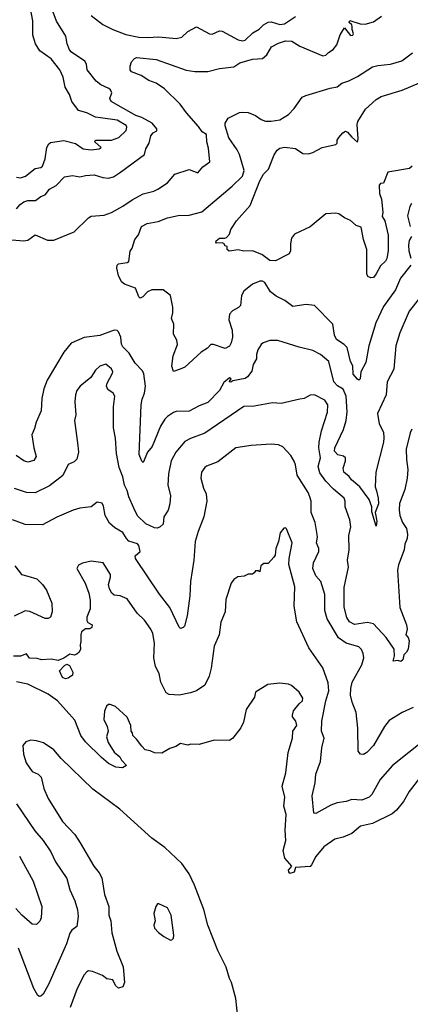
# Model space of a CAD drawing. Extents: x 1771496 to 1971148, y 471553 to 643630.
# Tile 128 of 256: x 1879508 to 1882222, y 528594 to 535444. Entities that reach past the tile are written whole.
import ezdxf

# ---------------------------------------------------------------- set-up
doc = ezdxf.new("R2010")
doc.units = 0

msp = doc.modelspace()

# ---------------------------------------------------------------- linework, layer by layer
at = {"layer": '0CON10XD'}
for points in [[(1879485, 534347.5), (1879512.5, 534342.5), (1879547.8, 534355), (1879615, 534407.8), (1879655, 534416.7), (1879664.7, 534425.3), (1879684.7, 534475), (1879696.2, 534553.8), (1879709.1, 534580.9), (1879720.6, 534589.4), (1879815, 534603.5), (1879895, 534581.5), (1879948.8, 534545), (1880005, 534537.9), (1880060, 534545), (1880072.5, 534555), (1880029.2, 534595), (1880033.8, 534605), (1880145, 534606.6), (1880196.9, 534623.1), (1880246.6, 534673.4), (1880252.2, 534695), (1880246.9, 534706.9), (1880185, 534745.9), (1880069, 534761), (1880035, 534765.8), (1879975, 534796.7), (1879915, 534811.9), (1879868.9, 534875), (1879853.5, 534923.5), (1879823.3, 534975), (1879810, 535045), (1879785.4, 535095), (1879725, 535172.5), (1879647.4, 535227.4), (1879616.1, 535276.1), (1879597.9, 535335), (1879598.5, 535435), (1879568, 535598)], [(1879485, 534128.9), (1879510.8, 534159.2), (1879535, 534176), (1879565, 534185.8), (1879616.7, 534185), (1879655, 534212.9), (1879685, 534225.7), (1879715, 534264.6), (1879760, 534290), (1879819.1, 534350.9), (1879875, 534358.9), (1879925, 534350), (1879965, 534360.5), (1880025, 534364.4), (1880085, 534345.6), (1880125, 534341.1), (1880159.8, 534350.2), (1880207.3, 534382.7), (1880374, 534505), (1880382.9, 534545), (1880408.2, 534585), (1880418.6, 534635), (1880435, 534656), (1880459.3, 534670.7), (1880460, 534685), (1880428.8, 534725), (1880355, 534764), (1880315, 534777.1), (1880142.5, 534875), (1880133.1, 534895), (1880148, 534935), (1880138, 534955), (1880126.2, 534966.2), (1880070.4, 534990.4), (1880038.9, 535015), (1879976.9, 535095), (1879971.1, 535135), (1879960, 535155), (1879867, 535217), (1879853.4, 535233.4), (1879837.1, 535275), (1879828.3, 535328.3), (1879764.1, 535434.1), (1879740, 535495)], [(1879425, 533915.5), (1879535, 533905.5), (1879565, 533909.5), (1879615, 533946), (1879701.1, 533911.1), (1879745, 533908.9), (1879885, 533967.8), (1879985, 534066.2), (1880005, 534077.5), (1880095, 534083.3), (1880145, 534102.2), (1880225, 534146.9), (1880288.3, 534191.7), (1880365, 534231.4), (1880439.3, 534250.7), (1880466.2, 534263.8), (1880535, 534310), (1880585, 534370), (1880685, 534401.4), (1880745, 534379.2), (1880780.6, 534419.4), (1880828, 534455), (1880819.5, 534549.5), (1880807.1, 534595), (1880805.6, 534645.6), (1880775, 534663.1), (1880750.5, 534700.5), (1880666.5, 534795), (1880621.9, 534855), (1880513, 534963), (1880455, 535001.8), (1880405, 535020.4), (1880352.2, 535055), (1880285, 535080), (1880274.2, 535094.2), (1880275, 535121.2), (1880285, 535150), (1880305, 535174.5), (1880319.8, 535180.2), (1880455, 535166), (1880665, 535091.8), (1880724, 535084), (1880815, 535084.4), (1880895.5, 535104.5), (1880995, 535115.8), (1881036.4, 535143.6), (1881125, 535169.4), (1881195, 535174.2), (1881225, 535198.8), (1881256, 535255), (1881305, 535280.6), (1881355, 535295.6), (1881397.5, 535295), (1881455, 535259.2), (1881615, 535192), (1881635, 535196), (1881653.6, 535216.4), (1881685, 535235.8), (1881711.9, 535268.1), (1881735, 535338), (1881765, 535386.7), (1881805, 535333.8), (1881822.5, 535335), (1881826.7, 535345), (1881816.7, 535375), (1881818.8, 535395), (1881815, 535407.5), (1881797.5, 535425), (1881801.7, 535438.3), (1881874.1, 535414.1), (1881908, 535412), (1881965, 535428.4), (1882020.9, 535469.1)], [(1880005, 535472.5), (1880085, 535410), (1880154.7, 535374.7), (1880245, 535340), (1880335, 535322.1), (1880395, 535318.8), (1880475, 535325.5), (1880595, 535313.1), (1880635, 535323.1), (1880675, 535360.6), (1880735, 535394.2), (1880825.6, 535345.6), (1880845, 535344.2), (1880895, 535365.8), (1880915, 535362.9), (1881025, 535302.5), (1881055, 535295.8), (1881075, 535302), (1881128.2, 535351.8), (1881172.6, 535377.4), (1881202.2, 535407.8), (1881234.1, 535425.9), (1881255, 535429.6), (1881315, 535410), (1881346.9, 535415), (1881425, 535466.4)], [(1882225.8, 533735), (1882153.8, 533645), (1882119.1, 533565), (1882035, 533447.5), (1881982.7, 533335), (1881933.1, 533175), (1881911.7, 533058.3), (1881877.5, 532995), (1881874, 532945), (1881865, 532936), (1881855, 532942.5), (1881825, 532978.8), (1881821.2, 533035), (1881806.4, 533066.4), (1881783.9, 533163.9), (1881762.5, 533185), (1881709.4, 533219.4), (1881695, 533250), (1881682.7, 533325), (1881555, 533454.4), (1881498.3, 533461.7), (1881405, 533449.2), (1881350.9, 533490.9), (1881290.2, 533520.2), (1881251.2, 533551.2), (1881211.2, 533615), (1881195, 533624.2), (1881175, 533624.3), (1881124, 533605), (1881064.2, 533555), (1881048, 533525), (1881041.2, 533455), (1881028.3, 533441.7), (1880985, 533418.1), (1880965.6, 533395), (1880959.5, 533355), (1880984.4, 533285), (1880986.7, 533235), (1880977.7, 533195), (1880965, 533172.9), (1880935, 533156.5), (1880855, 533183.1), (1880835, 533184), (1880812.4, 533157.6), (1880768.9, 533131.1), (1880654.3, 533025.7), (1880622, 533012), (1880575, 532997.5), (1880564.6, 533034.6), (1880574.5, 533105), (1880604, 533185), (1880598.6, 533215), (1880577.1, 533255), (1880577.7, 533325), (1880561.5, 533365), (1880570.4, 533405), (1880570.7, 533445), (1880555, 533524.2), (1880505.2, 533565.2), (1880425, 533565.7), (1880395, 533551.4), (1880363.8, 533515), (1880345, 533507.2), (1880335, 533515.7), (1880311.9, 533575), (1880235, 533603.1), (1880215, 533619.5), (1880194.2, 533665), (1880181.5, 533715), (1880184.3, 533735), (1880194.4, 533745.6), (1880255, 533754.4), (1880265, 533762), (1880275, 533832.5), (1880288.8, 533855), (1880307.5, 533915), (1880332.2, 533947.8), (1880354.5, 534005.5), (1880393.3, 534025), (1880470.5, 534039.5), (1880533.8, 534065), (1880608.3, 534081.7), (1880685, 534084.4), (1880772.8, 534107.2), (1880983.4, 534286.6), (1881055, 534355.8), (1881066.6, 534395), (1881035.4, 534505), (1881019.2, 534539.2), (1880961.3, 534621.3), (1880936.1, 534705), (1880935.4, 534725), (1880955, 534758.1), (1881035, 534797.1), (1881055, 534801.4), (1881095, 534797.1), (1881145, 534778.1), (1881185, 534750), (1881215, 534738.9), (1881255, 534738), (1881315, 534747.3), (1881375, 534783.5), (1881414.3, 534825), (1881470, 534905), (1881495, 534916), (1881665, 534967.8), (1881713.6, 534976.4), (1881745, 535002.9), (1881795, 535017.5), (1881855, 535047.7), (1881958, 535115), (1881996.1, 535126.1), (1882085, 535135.4), (1882162.5, 535157.5), (1882237.7, 535212.3)], [(1882234.3, 534425.7), (1882215, 534409.1), (1882065, 534382.9), (1882035, 534307.5), (1882015, 534303.3), (1882006.2, 534293.8), (1882008.5, 534235), (1882021.5, 534195), (1882030.4, 534105), (1882026.9, 534075), (1882045.5, 534045), (1882067.7, 533945), (1882067.5, 533835), (1882057.6, 533782.4), (1882050, 533765), (1882015, 533732), (1881985.6, 533675), (1881965, 533651.2), (1881947, 533647), (1881927, 533657), (1881920, 533675), (1881920, 533845), (1881896, 533915), (1881880.9, 534000.9), (1881845, 534012.3), (1881805, 534045.8), (1881764.5, 534064.5), (1881725, 534092.3), (1881705, 534098.2), (1881635, 534093.3), (1881525, 534002.5), (1881417.1, 533952.9), (1881396.7, 533923.3), (1881389.6, 533885), (1881389.5, 533835), (1881379.1, 533815), (1881285, 533766), (1881245, 533768.2), (1881189.4, 533809.4), (1881125, 533836.9), (1881065, 533834.3), (1881025, 533842.5), (1880963, 533833), (1880950, 533845), (1880950, 533865), (1880935, 533870), (1880925, 533887.5), (1880915, 533892.5), (1880875, 533890), (1880870, 533895), (1880872.5, 533905), (1880895, 533923.3), (1880933, 533923), (1880945, 533927.5), (1880965, 533952.5), (1880973.8, 533985), (1881014.3, 534045), (1881109.4, 534150.6), (1881175, 534323.3), (1881201.2, 534368.8), (1881236.7, 534405), (1881275, 534502.5), (1881296.7, 534535), (1881315, 534550), (1881347.7, 534557.7), (1881425, 534547.5), (1881475, 534512.9), (1881515, 534510), (1881545, 534519.2), (1881610, 534555), (1881703.6, 534576.4), (1881712.5, 534585), (1881713.8, 534605), (1881724.3, 534625), (1881752.3, 534657.7), (1881772.3, 534667.7), (1881785, 534662), (1881815, 534625.8), (1881855, 534592.5), (1881859.2, 534615), (1881852.5, 534715), (1881856.9, 534735), (1881909.8, 534820.2), (1881985, 534888.9), (1882019.8, 534910.2), (1882165, 534952.7), (1882285.2, 535004.8)], [(1882229.2, 534165), (1882217.3, 534145), (1882201.7, 534078.3), (1882221.8, 534005)], [(1882229.4, 533935), (1882213.1, 533906.9), (1882210.3, 533875), (1882210.7, 533835), (1882225.3, 533784.7)], [(1882285, 533506), (1882214.7, 533415.3), (1882148.9, 533265), (1882120, 533175), (1882106.2, 533013.8), (1882061.9, 532925), (1882052.9, 532835), (1881994.4, 532705), (1882005, 532632.5), (1882034.4, 532575), (1882037.3, 532535), (1882034.6, 532505), (1881981.8, 532295), (1881977.1, 532195), (1881986.6, 532166.6), (1881998.9, 532115), (1881999.7, 532075), (1881977.1, 532015), (1881988.6, 531955), (1881985, 531920), (1881955, 532020), (1881955.5, 532055), (1881936.2, 532106.2), (1881870.4, 532195), (1881812.2, 532242.2), (1881796.9, 532265), (1881760.4, 532295), (1881754.6, 532325), (1881771.9, 532375), (1881771.4, 532395), (1881757.2, 532407.2), (1881717.6, 532417.6), (1881695, 532442.9), (1881697.6, 532465), (1881757, 532593), (1881776, 532655), (1881782.4, 532715), (1881775.7, 532825), (1881755, 532873.6), (1881715, 532896.2), (1881689.2, 532925), (1881656.2, 533066.2), (1881598.8, 533115), (1881545, 533142.5), (1881450, 533165), (1881301.7, 533211.7), (1881245, 533212.2), (1881200, 533195), (1881184.4, 533185), (1881162.5, 533147.5), (1881153.6, 533115), (1881153.6, 533085), (1881129.2, 533045), (1881121.1, 532998.9), (1881090.7, 532959.3), (1881073.3, 532946.7), (1880989.3, 532930.7), (1880975, 532922), (1880962.5, 532925), (1880977.5, 532945), (1880965, 532952.5), (1880925, 532918.8), (1880895.5, 532865), (1880815, 532781.3), (1880755, 532758.2), (1880685, 532720), (1880595, 532718.2), (1880575, 532711.8), (1880535, 532683.8), (1880514.8, 532665.2), (1880486.2, 532615), (1880428.4, 532475), (1880395, 532434.4), (1880365, 532363.8), (1880355, 532373.3), (1880338.2, 532418.2), (1880350.4, 532765), (1880357.5, 532805), (1880374.4, 532845), (1880381.5, 532895), (1880369.1, 532979.1), (1880360.3, 533000.3), (1880310, 533055), (1880268.8, 533125), (1880225, 533168.8), (1880215, 533186.7), (1880211.1, 533235), (1880195, 533272.5), (1880185, 533281.9), (1880165, 533283.1), (1880063.8, 533246.2), (1879955, 533231.8), (1879865, 533194.3), (1879815, 533130), (1879697.8, 532935), (1879675, 532876.7), (1879661.4, 532808.6)], [(1882233.1, 532595), (1882220.5, 532569.5), (1882193.5, 532455), (1882194.4, 532385), (1882204.2, 532315), (1882200.8, 532255), (1882184.5, 532175), (1882147.3, 532077.3), (1882143.5, 532035), (1882148.5, 531995), (1882168.6, 531945), (1882194.4, 531905), (1882201.1, 531865), (1882200.6, 531835), (1882184.4, 531795), (1882180, 531755), (1882139.1, 531650.9), (1882131.9, 531615), (1882149.4, 531355), (1882195.8, 531235), (1882200, 531205), (1882190, 531165), (1882206.7, 531145), (1882213, 531123), (1882206.9, 531065), (1882196.2, 531043.8), (1882177.5, 531025), (1882169.7, 530990.3), (1882155, 530978.8), (1882135, 530986.7), (1882102.5, 530982.5), (1882112.3, 531017.7), (1882110, 531065), (1882055, 531145.8), (1881965, 531240.5), (1881925, 531250.9), (1881835, 531235.6), (1881798.6, 531255), (1881781.5, 531285), (1881761.8, 531358.2), (1881761.5, 531495), (1881791.1, 531635), (1881784.5, 531685), (1881796.9, 531755), (1881793.6, 531855), (1881809.5, 531915), (1881802.5, 531965), (1881769.5, 532055), (1881769.4, 532095), (1881762.2, 532115), (1881688.1, 532178.1), (1881635, 532233.1), (1881592.3, 532292.3), (1881582.1, 532335), (1881596.8, 532395), (1881586.6, 532465), (1881589.1, 532505), (1881605.3, 532584.7), (1881646.7, 532713.3), (1881649.5, 532765), (1881627.1, 532797.1), (1881555, 532834.4), (1881525, 532831.4), (1881485, 532808.1), (1881455, 532804.3), (1881325, 532774.2), (1881265, 532778), (1881135.9, 532755.9), (1881065, 532752.5), (1880795, 532566.9), (1880695, 532530.6), (1880655, 532508.6), (1880592.2, 532435), (1880560.5, 532375), (1880542.5, 532285), (1880535.7, 532205), (1880554.4, 532135), (1880550.6, 532075), (1880538.6, 532031.4), (1880510, 531985), (1880503.8, 531935), (1880484.1, 531915.9), (1880465, 531906.7), (1880445, 531908), (1880385, 531936.9), (1880325, 531992.9), (1880299.5, 532045), (1880265.7, 532124.3), (1880255, 532168), (1880234.6, 532205), (1880224, 532264), (1880199.4, 532329.4), (1880180.5, 532425), (1880172, 532532), (1880158.9, 532605), (1880159.3, 532750.7), (1880167.8, 532825), (1880157.5, 532845), (1880120.7, 532870.7), (1880110.8, 532895), (1880114.2, 532915), (1880151.2, 532985), (1880153.8, 532995), (1880145.9, 533015.9), (1880105, 533047.5), (1880065, 533034), (1880034.4, 533005.6), (1880002, 532955), (1879927.5, 532895), (1879904.4, 532865), (1879894.5, 532835), (1879890.4, 532785), (1879897.5, 532695), (1879889.2, 532655), (1879910.9, 532480.9), (1879915.9, 532435.9), (1879905, 532387.5), (1879885, 532368.8), (1879845, 532350), (1879806.4, 532273.6), (1879715, 532200.5), (1879615, 532152.2), (1879555, 532154.4), (1879471.7, 532181.7)], [(1879661.4, 532808.6), (1879657, 532723), (1879622.1, 532645), (1879611, 532599), (1879591.5, 532555), (1879604.5, 532465), (1879621.8, 532405), (1879605, 532377.5), (1879565, 532365.5), (1879535, 532374.6), (1879482.8, 532412.8)], [(1882241.7, 530658.3), (1882165, 530624.4), (1882075, 530568), (1882043, 530527), (1881965.6, 530395), (1881919.2, 530345), (1881897, 530333), (1881875, 530334), (1881860, 530355), (1881856.5, 530515), (1881846.5, 530625), (1881817.1, 530697.1), (1881806.9, 530745), (1881807.6, 530792.4), (1881818.5, 530835), (1881884.4, 530955), (1881898.1, 531005), (1881894.4, 531035), (1881883.2, 531063.2), (1881865, 531080.8), (1881775, 531107.3), (1881722.7, 531142.7), (1881643.8, 531275), (1881628.5, 531335), (1881627.7, 531445), (1881599.6, 531535), (1881565.3, 531575.3), (1881545.5, 531625), (1881548.1, 531665), (1881585.6, 531745), (1881585.5, 531765), (1881570.5, 531805), (1881576.9, 531845), (1881573.5, 531863.5), (1881560.9, 531945), (1881533.2, 532015), (1881531.8, 532095), (1881524.2, 532124.2), (1881510.8, 532155), (1881435.4, 532275), (1881425, 532347.5), (1881415, 532373.8), (1881391.3, 532411.3), (1881335, 532472.5), (1881305.6, 532485.6), (1881255, 532490.6), (1881115, 532481.1), (1881010, 532465), (1880885, 532367.5), (1880805, 532337.5), (1880795, 532328.8), (1880770.8, 532295), (1880765.8, 532255), (1880784.3, 532185), (1880802.5, 532145), (1880807.5, 532095), (1880786.9, 531985), (1880747.5, 531882.5), (1880725.6, 531815), (1880718.6, 531685), (1880694.4, 531535), (1880690, 531435), (1880672.1, 531297.9), (1880652, 531225), (1880643.8, 531215), (1880625, 531208.8), (1880615, 531217.5), (1880551.1, 531355), (1880478.5, 531448.5), (1880311.4, 531695), (1880310.8, 531715), (1880344.4, 531745), (1880335, 531785.8), (1880325, 531796.8), (1880266.9, 531816.9), (1880249.1, 531835), (1880225, 531877.3), (1880169.1, 531909.1), (1880131.1, 531941.1), (1880101.5, 531995), (1880089.2, 532059.2), (1880081.2, 532081.2), (1880045, 532088), (1880005, 532055.8), (1879924.5, 532045.5), (1879878, 532032), (1879765, 531982.9), (1879665, 531930), (1879545, 531931.1), (1879457.5, 531965)], [(1882324.5, 530435.5), (1882098.6, 530255), (1882012.4, 530157.6), (1881954.4, 530055), (1881935, 530035.7), (1881885, 530014.4), (1881815, 530018.2), (1881775, 530005.4), (1881713.4, 529996.6), (1881670.1, 529979.9), (1881565, 529922), (1881551.2, 529925), (1881540, 530045), (1881560, 530135), (1881564.4, 530195), (1881597.6, 530282.4), (1881608, 530378), (1881622.5, 530445), (1881605.7, 530495), (1881607.8, 530565), (1881635.4, 530705), (1881656.4, 530775), (1881651.7, 530831.7), (1881612.9, 530935), (1881515.8, 531075), (1881434.3, 531255), (1881415.8, 531365), (1881419.5, 531499.5), (1881378, 531655), (1881378.8, 531695), (1881400.8, 531805), (1881361.7, 531901.7), (1881355, 531910), (1881343, 531907), (1881317.5, 531875), (1881306.4, 531813.6), (1881287.5, 531765), (1881281.7, 531718.3), (1881272.5, 531705), (1881235, 531660), (1881205, 531660), (1881182.5, 531645), (1881177, 531603), (1881165, 531610), (1881145, 531610), (1881137.5, 531595), (1881125, 531587.5), (1881095, 531587.5), (1881067, 531573), (1881023, 531567), (1880995, 531550), (1880977.5, 531525), (1880938.8, 531411.2), (1880934.3, 531325), (1880905, 531252.5), (1880892.9, 531165), (1880858.1, 531085), (1880837.4, 530932.6), (1880823.4, 530876.6), (1880794.2, 530815), (1880736.2, 530775), (1880695, 530760.6), (1880615, 530745.6), (1880545, 530748.6), (1880525, 530762), (1880487.5, 530835), (1880475.4, 530895), (1880450.5, 530945), (1880440.4, 531005), (1880444.5, 531105.5), (1880431.5, 531175), (1880418.1, 531205), (1880375, 531265.8), (1880324.6, 531314.6), (1880255, 531415.4), (1880206.2, 531435), (1880165, 531440), (1880148.1, 531455), (1880132.5, 531485), (1880125.6, 531515), (1880139.3, 531565), (1880138.9, 531585), (1880086.7, 531665), (1880005, 531676.6), (1879944.2, 531664.2), (1879915, 531648.9), (1879904.3, 531625), (1879963.4, 531523.4), (1879986.9, 531455), (1879998.1, 531405), (1879996.7, 531345), (1879975, 531286.7), (1879973.4, 531263.4), (1879980.6, 531250.6), (1880010, 531235), (1880008.8, 531215), (1879995, 531206.2), (1879963.5, 531206.5), (1879938, 531185), (1879931.4, 531165), (1879932.3, 531117.7), (1879926.7, 531095), (1879930.8, 531065), (1879920.8, 531045), (1879905, 531030.8), (1879885, 531024), (1879855, 531030), (1879815, 531001.2), (1879775, 530986.7), (1879725, 530996.2), (1879658.3, 530991.7), (1879629.7, 530999.7), (1879575, 531001.2), (1879555, 531033.3), (1879513, 531017), (1879465, 531016.6)], [(1879473.8, 531645), (1879520, 531585), (1879562.8, 531572.8), (1879626.7, 531555), (1879665.5, 531515.5), (1879694, 531475), (1879731.4, 531385), (1879734, 531325), (1879721.7, 531288.3), (1879705, 531278.8), (1879685, 531278), (1879577.7, 531327.7), (1879545, 531331.5), (1879470, 531295)], [(1879825, 530859.2), (1879805, 530868), (1879784.3, 530915), (1879818.9, 530951.1), (1879835, 530959.4), (1879852.4, 530952.4), (1879875.7, 530905), (1879874, 530885), (1879845, 530862.5), (1879825, 530859.2)], [(1882285, 530167.7), (1882212.9, 530075), (1882175.4, 530004.6), (1882125, 529944.3), (1882095, 529918.9), (1881958.6, 529851.4), (1881875, 529833.5), (1881815, 529783.3), (1881755, 529757.4), (1881696.6, 529743.4), (1881620.7, 529689.3), (1881565, 529622), (1881536.2, 529563.8), (1881525, 529552.5), (1881423.8, 529546.2), (1881415, 529513.8), (1881385, 529503.8), (1881376.7, 529515), (1881375, 529527.5), (1881397.5, 529555), (1881350.5, 529610.5), (1881337.2, 529665), (1881356.9, 529735), (1881351.5, 529805), (1881360, 529915), (1881343.8, 529973.8), (1881349.2, 530035), (1881331.4, 530111.4), (1881357.3, 530205), (1881373.8, 530346.2), (1881402.5, 530445), (1881404.5, 530495), (1881433.8, 530535), (1881426.7, 530565), (1881402.9, 530595), (1881403.1, 530605), (1881410, 530635), (1881448.8, 530685), (1881472, 530705), (1881475.6, 530725), (1881449.2, 530765), (1881395, 530812), (1881375, 530822), (1881315, 530828), (1881231.8, 530818.2), (1881146.7, 530765), (1881138.3, 530731.7), (1881082, 530645), (1881062.7, 530557.3), (1881045, 530517.5), (1880987.5, 530445), (1880965, 530430), (1880858.3, 530431.7), (1880755, 530402.5), (1880697, 530403), (1880675, 530397.5), (1880625, 530407.5), (1880591.7, 530388.3), (1880550, 530375), (1880495, 530342.5), (1880443.6, 530343.6), (1880415, 530357.5), (1880380, 530365), (1880355, 530390), (1880319.3, 530439.3), (1880292.5, 530465), (1880291.7, 530481.7), (1880282.5, 530495), (1880280, 530535), (1880255, 530592.5), (1880172.5, 530665), (1880135, 530680), (1880125, 530680), (1880110.7, 530669.3), (1880096.4, 530633.6), (1880092.9, 530575), (1880115, 530526.2), (1880122, 530495), (1880110, 530455), (1880121.2, 530415), (1880165, 530347.5), (1880202.5, 530315), (1880215, 530292.5), (1880250, 530255), (1880221.7, 530238.3), (1880175, 530243.8), (1880125, 530269.2), (1880075, 530310.8), (1879965, 530419.2), (1879933.3, 530465), (1879890.9, 530570.9), (1879770.6, 530705), (1879705, 530751.1), (1879565, 530822.2), (1879485, 530837.7)], [(1881024.3, 528505), (1881008.6, 528635), (1880978.6, 528745), (1880964.4, 528775), (1880943.2, 528853.2), (1880885, 528968.8), (1880813.9, 529143.9), (1880786.4, 529255), (1880722.4, 529422.4), (1880685, 529502), (1880634.6, 529574.6), (1880515, 529685.6), (1880425, 529750), (1880202.4, 529952.4), (1880015, 530091.9), (1879795.8, 530305), (1879744, 530365), (1879673, 530413), (1879625, 530427.5), (1879585, 530430.8), (1879549.5, 530420.5), (1879530, 530395), (1879532.9, 530335), (1879552.5, 530275), (1879593.8, 530215), (1879636.7, 530195), (1879655.6, 530175.6), (1879674.6, 530094.6), (1879706.3, 530026.3), (1879805.4, 529865.4), (1879890, 529775), (1879928.3, 529718.3), (1880021.9, 529555), (1880059.8, 529509.8), (1880078.6, 529475), (1880097.4, 529357.4), (1880127.8, 529275), (1880125.8, 529215), (1880140, 529175), (1880147.7, 529092.3), (1880183, 528963), (1880226, 528855), (1880236.7, 528745), (1880223, 528717), (1880195, 528707.5), (1880174.2, 528724.2), (1880153.6, 528763.6), (1880112.3, 528772.3), (1880082.5, 528795), (1880012.3, 528822.3), (1879985, 528826.2), (1879975, 528821.2), (1879955, 528800), (1879905.7, 528704.3), (1879857.4, 528572.6)], [(1879485, 529989.2), (1879611.5, 529801.5), (1879670, 529735), (1879723.1, 529655), (1879755.6, 529585), (1879835, 529468.8), (1879855, 529390), (1879890.6, 529315), (1879908.6, 529251.4), (1879914.4, 529205), (1879904.3, 529135.7), (1879870.2, 529109.8), (1879855, 529088.8), (1879831.5, 529015), (1879706.7, 528733.3), (1879670, 528665), (1879655, 528650), (1879645, 528648.8), (1879634, 528655), (1879605.6, 528705), (1879500, 528985)], [(1879505.6, 529625), (1879601.7, 529451.7), (1879661.4, 529275), (1879657.1, 529195), (1879647.9, 529172.1), (1879625, 529148.8), (1879595, 529151.4), (1879521.1, 529215), (1879481.1, 529261.1)], [(1880555, 529040), (1880565, 529042.5), (1880576.7, 529055), (1880578.8, 529075), (1880560, 529215), (1880535, 529266.2), (1880475, 529293.3), (1880465, 529292.5), (1880454.1, 529275.9), (1880438.8, 529225), (1880449.2, 529175), (1880440.6, 529145), (1880444.4, 529125), (1880471.2, 529095), (1880510, 529065), (1880555, 529040)]]:
    msp.add_lwpolyline(points, dxfattribs=at)

doc.saveas('drawing.dxf')
